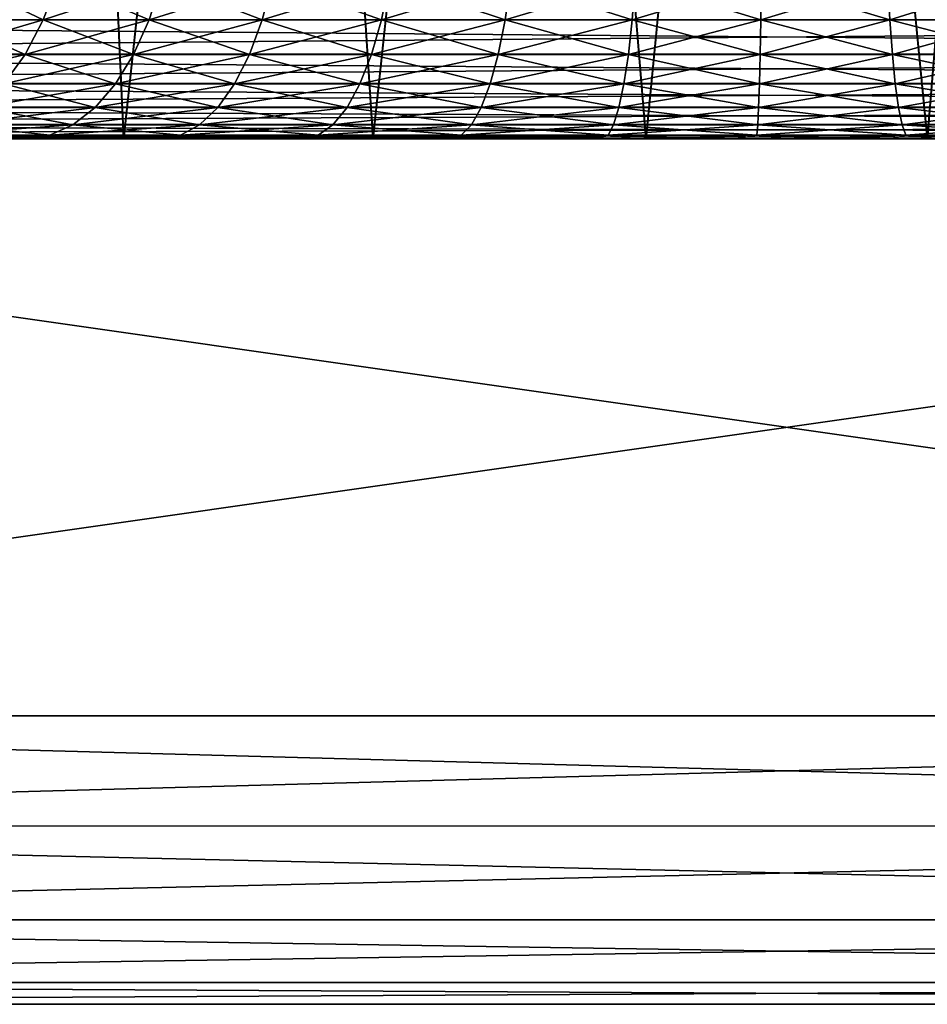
# Model space of a CAD drawing. Header units: millimetres. Extents: x -41 to 11, y -3 to 963.
# Tile 59 of 256: x -2.66 to 0.49, y -3 to 0.41. Entities that reach past the tile are written whole.
import ezdxf

# ---------------------------------------------------------------- set-up
doc = ezdxf.new("R2010")
doc.units = ezdxf.units.MM
doc.header["$LTSCALE"] = 65.185185
for name, color, linetype in [('3477', 7, 'CONTINUOUS'), ('3496', 7, 'CONTINUOUS'), ('3535', 7, 'CONTINUOUS'), ('3538', 7, 'CONTINUOUS'), ('3555', 7, 'CONTINUOUS'), ('3556', 7, 'CONTINUOUS'), ('3563', 7, 'CONTINUOUS'), ('3564', 7, 'CONTINUOUS'), ('3571', 7, 'CONTINUOUS'), ('3572', 7, 'CONTINUOUS'), ('3573', 7, 'CONTINUOUS'), ('3577', 7, 'CONTINUOUS')]:
    doc.layers.add(name, color=color, linetype=linetype)

msp = doc.modelspace()

# ---------------------------------------------------------------- linework, layer by layer
at = {"layer": '3477', "linetype": 'Continuous'}
for points in [[(-7, 0, 7), (-1.0517, 0, 4.8881), (7, 0, 7), (-7, 0, 7)], [(-2.0455, 0, 4.5624), (-1.557, 0, 4.7514), (-7, 0, 7), (-2.0455, 0, 4.5624)], [(-2.5119, 0, 4.3232), (-2.0455, 0, 4.5624), (-7, 0, 7), (-2.5119, 0, 4.3232)], [(-2.9507, 0, 4.0366), (-2.5119, 0, 4.3232), (-7, 0, 7), (-2.9507, 0, 4.0366)], [(1.4259, 0, -4.7923), (0.901, 0, -4.9182), (-7, 0, -7), (1.4259, 0, -4.7923)], [(7, 0, -7), (1.4259, 0, -4.7923), (-7, 0, -7), (7, 0, -7)], [(-2.2514, 0, -4.4644), (-2.7197, 0, -4.1956), (-7, 0, -7), (-2.2514, 0, -4.4644)], [(-1.757, 0, -4.6811), (-2.2514, 0, -4.4644), (-7, 0, -7), (-1.757, 0, -4.6811)], [(-1.2423, 0, -4.8432), (-1.757, 0, -4.6811), (-7, 0, -7), (-1.2423, 0, -4.8432)], [(-0.7128, 0, -4.9489), (-1.2423, 0, -4.8432), (-7, 0, -7), (-0.7128, 0, -4.9489)], [(-0.1746, 0, -4.9969), (-0.7128, 0, -4.9489), (-7, 0, -7), (-0.1746, 0, -4.9969)], [(0.3658, 0, -4.9866), (-0.1746, 0, -4.9969), (-7, 0, -7), (0.3658, 0, -4.9866)], [(0.901, 0, -4.9182), (0.3658, 0, -4.9866), (-7, 0, -7), (0.901, 0, -4.9182)], [(-1.557, 0, 4.7514), (-1.0517, 0, 4.8881), (-7, 0, 7), (-1.557, 0, 4.7514)], [(-1.0517, 0, 4.8881), (-0.535, 0, 4.9713), (7, 0, 7), (-1.0517, 0, 4.8881)], [(-0.535, 0, 4.9713), (-0.0122, 0, 5), (7, 0, 7), (-0.535, 0, 4.9713)], [(-0.0122, 0, 5), (0.511, 0, 4.9738), (7, 0, 7), (-0.0122, 0, 5)]]:
    msp.add_3dface(points, dxfattribs=at)
at = {"layer": '3496', "linetype": 'Continuous'}
for points in [[(7, 0.4122, -7.809), (-7, 0.4129, -7.8095), (7, 0.546, -7.891), (7, 0.4122, -7.809)], [(-7, 0.2933, -7.7076), (-7, 0.4129, -7.8095), (7, 0.4122, -7.809), (-7, 0.2933, -7.7076)], [(7, 0.2929, -7.7071), (-7, 0.2933, -7.7076), (7, 0.4122, -7.809), (7, 0.2929, -7.7071)], [(-7, 0.1913, -7.5882), (-7, 0.2933, -7.7076), (7, 0.2929, -7.7071), (-7, 0.1913, -7.5882)], [(7, 0.191, -7.5878), (-7, 0.1913, -7.5882), (7, 0.2929, -7.7071), (7, 0.191, -7.5878)], [(-7, 0.1091, -7.4543), (-7, 0.1913, -7.5882), (7, 0.191, -7.5878), (-7, 0.1091, -7.4543)], [(7, 0.109, -7.454), (-7, 0.1091, -7.4543), (7, 0.191, -7.5878), (7, 0.109, -7.454)], [(-7, 0.049, -7.3092), (-7, 0.1091, -7.4543), (7, 0.109, -7.454), (-7, 0.049, -7.3092)], [(7, 0.0489, -7.309), (-7, 0.049, -7.3092), (7, 0.109, -7.454), (7, 0.0489, -7.309)], [(7, 0.0123, -7.1564), (-7, 0.049, -7.3092), (7, 0.0489, -7.309), (7, 0.0123, -7.1564)], [(-7, 0.0123, -7.1564), (-7, 0.049, -7.3092), (7, 0.0123, -7.1564), (-7, 0.0123, -7.1564)], [(7, 0, -7), (-7, 0, -7), (-7, 0.0123, -7.1564), (7, 0, -7)], [(7, 0, -7), (-7, 0.0123, -7.1564), (7, 0.0123, -7.1564), (7, 0, -7)]]:
    msp.add_3dface(points, dxfattribs=at)
at = {"layer": '3535', "linetype": 'Continuous'}
for points in [[(-7, 0.546, 7.891), (-7, 0.4122, 7.809), (7, 0.4129, 7.8095), (-7, 0.546, 7.891)], [(7, 0.4129, 7.8095), (-7, 0.4122, 7.809), (7, 0.2933, 7.7076), (7, 0.4129, 7.8095)], [(-7, 0.4122, 7.809), (-7, 0.2929, 7.7071), (7, 0.2933, 7.7076), (-7, 0.4122, 7.809)], [(7, 0.2933, 7.7076), (-7, 0.2929, 7.7071), (7, 0.1913, 7.5882), (7, 0.2933, 7.7076)], [(-7, 0.2929, 7.7071), (-7, 0.191, 7.5878), (7, 0.1913, 7.5882), (-7, 0.2929, 7.7071)], [(7, 0.1913, 7.5882), (-7, 0.191, 7.5878), (7, 0.1091, 7.4543), (7, 0.1913, 7.5882)], [(-7, 0.191, 7.5878), (-7, 0.109, 7.454), (7, 0.1091, 7.4543), (-7, 0.191, 7.5878)], [(7, 0.1091, 7.4543), (-7, 0.109, 7.454), (7, 0.049, 7.3092), (7, 0.1091, 7.4543)], [(-7, 0.109, 7.454), (-7, 0.0489, 7.309), (7, 0.049, 7.3092), (-7, 0.109, 7.454)], [(7, 0.049, 7.3092), (-7, 0.0123, 7.1564), (7, 0.0123, 7.1564), (7, 0.049, 7.3092)], [(-7, 0.0489, 7.309), (-7, 0.0123, 7.1564), (7, 0.049, 7.3092), (-7, 0.0489, 7.309)], [(-7, 0, 7), (7, 0, 7), (7, 0.0123, 7.1564), (-7, 0, 7)], [(-7, 0.0123, 7.1564), (-7, 0, 7), (7, 0.0123, 7.1564), (-7, 0.0123, 7.1564)]]:
    msp.add_3dface(points, dxfattribs=at)
at = {"layer": '3538', "linetype": 'Continuous'}
for points in [[(-2.578, 0.4118, -3.3046), (-2.8587, 0.5457, -2.9518), (-2.9158, 0.4118, -3.0108), (-2.578, 0.4118, -3.3046)], [(-2.8587, 0.5457, 2.9518), (-2.5275, 0.5457, 3.2398), (-2.9158, 0.4118, 3.0108), (-2.8587, 0.5457, 2.9518)], [(-2.9158, 0.4118, 3.0108), (-2.5275, 0.5457, 3.2398), (-2.578, 0.4118, 3.3046), (-2.9158, 0.4118, 3.0108)], [(-2.5275, 0.5457, -3.2398), (-2.8587, 0.5457, -2.9518), (-2.578, 0.4118, -3.3046), (-2.5275, 0.5457, -3.2398)], [(-2.2109, 0.4118, -3.5607), (-2.5275, 0.5457, -3.2398), (-2.578, 0.4118, -3.3046), (-2.2109, 0.4118, -3.5607)], [(-2.5275, 0.5457, 3.2398), (-2.1676, 0.5457, 3.4909), (-2.578, 0.4118, 3.3046), (-2.5275, 0.5457, 3.2398)], [(-2.578, 0.4118, 3.3046), (-2.1676, 0.5457, 3.4909), (-2.2109, 0.4118, 3.5607), (-2.578, 0.4118, 3.3046)], [(-2.1676, 0.5457, -3.4909), (-2.5275, 0.5457, -3.2398), (-2.2109, 0.4118, -3.5607), (-2.1676, 0.5457, -3.4909)], [(-2.1676, 0.5457, 3.4909), (-1.7829, 0.5457, 3.7022), (-2.2109, 0.4118, 3.5607), (-2.1676, 0.5457, 3.4909)], [(-2.2109, 0.4118, 3.5607), (-1.7829, 0.5457, 3.7022), (-1.8185, 0.4118, 3.7762), (-2.2109, 0.4118, 3.5607)], [(-1.8185, 0.4118, -3.7762), (-2.1676, 0.5457, -3.4909), (-2.2109, 0.4118, -3.5607), (-1.8185, 0.4118, -3.7762)], [(-1.7829, 0.5457, -3.7022), (-2.1676, 0.5457, -3.4909), (-1.8185, 0.4118, -3.7762), (-1.7829, 0.5457, -3.7022)], [(-1.7829, 0.5457, 3.7022), (-1.3779, 0.5457, 3.8712), (-1.8185, 0.4118, 3.7762), (-1.7829, 0.5457, 3.7022)], [(-1.8185, 0.4118, 3.7762), (-1.3779, 0.5457, 3.8712), (-1.4054, 0.4118, 3.9486), (-1.8185, 0.4118, 3.7762)], [(-1.4054, 0.4118, -3.9486), (-1.7829, 0.5457, -3.7022), (-1.8185, 0.4118, -3.7762), (-1.4054, 0.4118, -3.9486)], [(-1.3779, 0.5457, -3.8712), (-1.7829, 0.5457, -3.7022), (-1.4054, 0.4118, -3.9486), (-1.3779, 0.5457, -3.8712)], [(-1.3779, 0.5457, 3.8712), (-0.9571, 0.5457, 3.9961), (-1.4054, 0.4118, 3.9486), (-1.3779, 0.5457, 3.8712)], [(-1.4054, 0.4118, 3.9486), (-0.9571, 0.5457, 3.9961), (-0.9763, 0.4118, 4.076), (-1.4054, 0.4118, 3.9486)], [(-0.9763, 0.4118, -4.076), (-1.3779, 0.5457, -3.8712), (-1.4054, 0.4118, -3.9486), (-0.9763, 0.4118, -4.076)], [(-0.9571, 0.5457, -3.9961), (-1.3779, 0.5457, -3.8712), (-0.9763, 0.4118, -4.076), (-0.9571, 0.5457, -3.9961)], [(-0.9763, 0.4118, 4.076), (-0.5255, 0.5457, 4.0754), (-0.536, 0.4118, 4.1568), (-0.9763, 0.4118, 4.076)], [(-0.9571, 0.5457, 3.9961), (-0.5255, 0.5457, 4.0754), (-0.9763, 0.4118, 4.076), (-0.9571, 0.5457, 3.9961)], [(-0.536, 0.4118, -4.1568), (-0.9571, 0.5457, -3.9961), (-0.9763, 0.4118, -4.076), (-0.536, 0.4118, -4.1568)], [(-0.5255, 0.5457, -4.0754), (-0.9571, 0.5457, -3.9961), (-0.536, 0.4118, -4.1568), (-0.5255, 0.5457, -4.0754)], [(-0.536, 0.4118, 4.1568), (-0.0878, 0.5457, 4.1082), (-0.0896, 0.4118, 4.1903), (-0.536, 0.4118, 4.1568)], [(-0.5255, 0.5457, 4.0754), (-0.0878, 0.5457, 4.1082), (-0.536, 0.4118, 4.1568), (-0.5255, 0.5457, 4.0754)], [(-0.0896, 0.4118, -4.1903), (-0.5255, 0.5457, -4.0754), (-0.536, 0.4118, -4.1568), (-0.0896, 0.4118, -4.1903)], [(-0.0878, 0.5457, -4.1082), (-0.5255, 0.5457, -4.0754), (-0.0896, 0.4118, -4.1903), (-0.0878, 0.5457, -4.1082)], [(-0.0878, 0.5457, 4.1082), (0.3508, 0.5457, 4.0941), (-0.0896, 0.4118, 4.1903), (-0.0878, 0.5457, 4.1082)], [(-0.0896, 0.4118, 4.1903), (0.3508, 0.5457, 4.0941), (0.3579, 0.4118, 4.176), (-0.0896, 0.4118, 4.1903)], [(0.3579, 0.4118, -4.176), (-0.0878, 0.5457, -4.1082), (-0.0896, 0.4118, -4.1903), (0.3579, 0.4118, -4.176)], [(0.3508, 0.5457, -4.0941), (-0.0878, 0.5457, -4.1082), (0.3579, 0.4118, -4.176), (0.3508, 0.5457, -4.0941)], [(0.3508, 0.5457, 4.0941), (0.7855, 0.5457, 4.0334), (0.3579, 0.4118, 4.176), (0.3508, 0.5457, 4.0941)], [(0.8012, 0.4118, -4.114), (0.3508, 0.5457, -4.0941), (0.3579, 0.4118, -4.176), (0.8012, 0.4118, -4.114)], [(0.7855, 0.5457, -4.0334), (0.3508, 0.5457, -4.0941), (0.8012, 0.4118, -4.114), (0.7855, 0.5457, -4.0334)], [(0.3579, 0.4118, 4.176), (0.7855, 0.5457, 4.0334), (0.8012, 0.4118, 4.114), (0.3579, 0.4118, 4.176)], [(-2.9158, 0.4118, 3.0108), (-2.578, 0.4118, 3.3046), (-2.9868, 0.2924, 3.0841), (-2.9158, 0.4118, 3.0108)], [(-2.9868, 0.2924, 3.0841), (-2.578, 0.4118, 3.3046), (-2.6408, 0.2924, 3.3851), (-2.9868, 0.2924, 3.0841)], [(-2.6408, 0.2924, -3.3851), (-2.9158, 0.4118, -3.0108), (-2.9868, 0.2924, -3.0841), (-2.6408, 0.2924, -3.3851)], [(-2.578, 0.4118, -3.3046), (-2.9158, 0.4118, -3.0108), (-2.6408, 0.2924, -3.3851), (-2.578, 0.4118, -3.3046)], [(-2.578, 0.4118, 3.3046), (-2.2109, 0.4118, 3.5607), (-2.6408, 0.2924, 3.3851), (-2.578, 0.4118, 3.3046)], [(-2.6408, 0.2924, 3.3851), (-2.2109, 0.4118, 3.5607), (-2.2647, 0.2924, 3.6474), (-2.6408, 0.2924, 3.3851)], [(-2.2647, 0.2924, -3.6474), (-2.578, 0.4118, -3.3046), (-2.6408, 0.2924, -3.3851), (-2.2647, 0.2924, -3.6474)], [(-2.2109, 0.4118, -3.5607), (-2.578, 0.4118, -3.3046), (-2.2647, 0.2924, -3.6474), (-2.2109, 0.4118, -3.5607)], [(-2.2109, 0.4118, 3.5607), (-1.8185, 0.4118, 3.7762), (-2.2647, 0.2924, 3.6474), (-2.2109, 0.4118, 3.5607)], [(-2.2647, 0.2924, 3.6474), (-1.8185, 0.4118, 3.7762), (-1.8628, 0.2924, 3.8682), (-2.2647, 0.2924, 3.6474)], [(-1.8628, 0.2924, -3.8682), (-2.2109, 0.4118, -3.5607), (-2.2647, 0.2924, -3.6474), (-1.8628, 0.2924, -3.8682)], [(-1.8185, 0.4118, -3.7762), (-2.2109, 0.4118, -3.5607), (-1.8628, 0.2924, -3.8682), (-1.8185, 0.4118, -3.7762)], [(-1.8185, 0.4118, 3.7762), (-1.4054, 0.4118, 3.9486), (-1.8628, 0.2924, 3.8682), (-1.8185, 0.4118, 3.7762)], [(-1.8628, 0.2924, 3.8682), (-1.4054, 0.4118, 3.9486), (-1.4396, 0.2924, 4.0448), (-1.8628, 0.2924, 3.8682)], [(-1.4396, 0.2924, -4.0448), (-1.8185, 0.4118, -3.7762), (-1.8628, 0.2924, -3.8682), (-1.4396, 0.2924, -4.0448)], [(-1.4054, 0.4118, -3.9486), (-1.8185, 0.4118, -3.7762), (-1.4396, 0.2924, -4.0448), (-1.4054, 0.4118, -3.9486)], [(-1.4396, 0.2924, 4.0448), (-0.9763, 0.4118, 4.076), (-1, 0.2924, 4.1752), (-1.4396, 0.2924, 4.0448)], [(-1.4054, 0.4118, 3.9486), (-0.9763, 0.4118, 4.076), (-1.4396, 0.2924, 4.0448), (-1.4054, 0.4118, 3.9486)], [(-1, 0.2924, -4.1752), (-1.4054, 0.4118, -3.9486), (-1.4396, 0.2924, -4.0448), (-1, 0.2924, -4.1752)], [(-0.9763, 0.4118, -4.076), (-1.4054, 0.4118, -3.9486), (-1, 0.2924, -4.1752), (-0.9763, 0.4118, -4.076)], [(-0.9763, 0.4118, 4.076), (-0.536, 0.4118, 4.1568), (-1, 0.2924, 4.1752), (-0.9763, 0.4118, 4.076)], [(-1, 0.2924, 4.1752), (-0.536, 0.4118, 4.1568), (-0.549, 0.2924, 4.2581), (-1, 0.2924, 4.1752)], [(-0.549, 0.2924, -4.2581), (-0.9763, 0.4118, -4.076), (-1, 0.2924, -4.1752), (-0.549, 0.2924, -4.2581)], [(-0.536, 0.4118, -4.1568), (-0.9763, 0.4118, -4.076), (-0.549, 0.2924, -4.2581), (-0.536, 0.4118, -4.1568)], [(-0.536, 0.4118, 4.1568), (-0.0896, 0.4118, 4.1903), (-0.549, 0.2924, 4.2581), (-0.536, 0.4118, 4.1568)], [(-0.549, 0.2924, 4.2581), (-0.0896, 0.4118, 4.1903), (-0.0917, 0.2924, 4.2924), (-0.549, 0.2924, 4.2581)], [(-0.0917, 0.2924, -4.2924), (-0.536, 0.4118, -4.1568), (-0.549, 0.2924, -4.2581), (-0.0917, 0.2924, -4.2924)], [(-0.0896, 0.4118, -4.1903), (-0.536, 0.4118, -4.1568), (-0.0917, 0.2924, -4.2924), (-0.0896, 0.4118, -4.1903)], [(-0.0896, 0.4118, 4.1903), (0.3579, 0.4118, 4.176), (-0.0917, 0.2924, 4.2924), (-0.0896, 0.4118, 4.1903)], [(-0.0917, 0.2924, 4.2924), (0.3579, 0.4118, 4.176), (0.3666, 0.2924, 4.2777), (-0.0917, 0.2924, 4.2924)], [(0.3666, 0.2924, -4.2777), (-0.0896, 0.4118, -4.1903), (-0.0917, 0.2924, -4.2924), (0.3666, 0.2924, -4.2777)], [(0.3579, 0.4118, -4.176), (-0.0896, 0.4118, -4.1903), (0.3666, 0.2924, -4.2777), (0.3579, 0.4118, -4.176)], [(0.3579, 0.4118, 4.176), (0.8012, 0.4118, 4.114), (0.3666, 0.2924, 4.2777), (0.3579, 0.4118, 4.176)], [(0.8012, 0.4118, -4.114), (0.3579, 0.4118, -4.176), (0.8207, 0.2924, -4.2142), (0.8012, 0.4118, -4.114)], [(0.8207, 0.2924, -4.2142), (0.3579, 0.4118, -4.176), (0.3666, 0.2924, -4.2777), (0.8207, 0.2924, -4.2142)], [(0.3666, 0.2924, 4.2777), (0.8012, 0.4118, 4.114), (0.8207, 0.2924, 4.2142), (0.3666, 0.2924, 4.2777)], [(-2.9868, 0.2924, 3.0841), (-2.6408, 0.2924, 3.3851), (-3.0699, 0.1905, 3.17), (-2.9868, 0.2924, 3.0841)], [(-3.0699, 0.1905, 3.17), (-2.6408, 0.2924, 3.3851), (-2.7143, 0.1905, 3.4793), (-3.0699, 0.1905, 3.17)], [(-2.6408, 0.2924, -3.3851), (-2.9868, 0.2924, -3.0841), (-2.7143, 0.1905, -3.4793), (-2.6408, 0.2924, -3.3851)], [(-2.3278, 0.1905, -3.749), (-2.6408, 0.2924, -3.3851), (-2.7143, 0.1905, -3.4793), (-2.3278, 0.1905, -3.749)], [(-2.6408, 0.2924, 3.3851), (-2.2647, 0.2924, 3.6474), (-2.7143, 0.1905, 3.4793), (-2.6408, 0.2924, 3.3851)], [(-2.7143, 0.1905, 3.4793), (-2.2647, 0.2924, 3.6474), (-2.3278, 0.1905, 3.749), (-2.7143, 0.1905, 3.4793)], [(-2.2647, 0.2924, -3.6474), (-2.6408, 0.2924, -3.3851), (-2.3278, 0.1905, -3.749), (-2.2647, 0.2924, -3.6474)], [(-1.9147, 0.1905, -3.9758), (-2.2647, 0.2924, -3.6474), (-2.3278, 0.1905, -3.749), (-1.9147, 0.1905, -3.9758)], [(-2.2647, 0.2924, 3.6474), (-1.8628, 0.2924, 3.8682), (-2.3278, 0.1905, 3.749), (-2.2647, 0.2924, 3.6474)], [(-2.3278, 0.1905, 3.749), (-1.8628, 0.2924, 3.8682), (-1.9147, 0.1905, 3.9758), (-2.3278, 0.1905, 3.749)], [(-1.8628, 0.2924, -3.8682), (-2.2647, 0.2924, -3.6474), (-1.9147, 0.1905, -3.9758), (-1.8628, 0.2924, -3.8682)], [(-1.4797, 0.1905, -4.1574), (-1.8628, 0.2924, -3.8682), (-1.9147, 0.1905, -3.9758), (-1.4797, 0.1905, -4.1574)], [(-1.8628, 0.2924, 3.8682), (-1.4396, 0.2924, 4.0448), (-1.9147, 0.1905, 3.9758), (-1.8628, 0.2924, 3.8682)], [(-1.9147, 0.1905, 3.9758), (-1.4396, 0.2924, 4.0448), (-1.4797, 0.1905, 4.1574), (-1.9147, 0.1905, 3.9758)], [(-1.4396, 0.2924, -4.0448), (-1.8628, 0.2924, -3.8682), (-1.4797, 0.1905, -4.1574), (-1.4396, 0.2924, -4.0448)], [(-1.0279, 0.1905, -4.2915), (-1.4396, 0.2924, -4.0448), (-1.4797, 0.1905, -4.1574), (-1.0279, 0.1905, -4.2915)], [(-1.4797, 0.1905, 4.1574), (-1, 0.2924, 4.1752), (-1.0279, 0.1905, 4.2915), (-1.4797, 0.1905, 4.1574)], [(-1.4396, 0.2924, 4.0448), (-1, 0.2924, 4.1752), (-1.4797, 0.1905, 4.1574), (-1.4396, 0.2924, 4.0448)], [(-1, 0.2924, -4.1752), (-1.4396, 0.2924, -4.0448), (-1.0279, 0.1905, -4.2915), (-1, 0.2924, -4.1752)], [(-0.5643, 0.1905, -4.3766), (-1, 0.2924, -4.1752), (-1.0279, 0.1905, -4.2915), (-0.5643, 0.1905, -4.3766)], [(-1.0279, 0.1905, 4.2915), (-0.549, 0.2924, 4.2581), (-0.5643, 0.1905, 4.3766), (-1.0279, 0.1905, 4.2915)], [(-1, 0.2924, 4.1752), (-0.549, 0.2924, 4.2581), (-1.0279, 0.1905, 4.2915), (-1, 0.2924, 4.1752)], [(-0.549, 0.2924, -4.2581), (-1, 0.2924, -4.1752), (-0.5643, 0.1905, -4.3766), (-0.549, 0.2924, -4.2581)], [(-0.0943, 0.1905, -4.4118), (-0.549, 0.2924, -4.2581), (-0.5643, 0.1905, -4.3766), (-0.0943, 0.1905, -4.4118)], [(-0.5643, 0.1905, 4.3766), (-0.0917, 0.2924, 4.2924), (-0.0943, 0.1905, 4.4118), (-0.5643, 0.1905, 4.3766)], [(-0.549, 0.2924, 4.2581), (-0.0917, 0.2924, 4.2924), (-0.5643, 0.1905, 4.3766), (-0.549, 0.2924, 4.2581)], [(-0.0917, 0.2924, -4.2924), (-0.549, 0.2924, -4.2581), (-0.0943, 0.1905, -4.4118), (-0.0917, 0.2924, -4.2924)], [(0.3768, 0.1905, -4.3967), (-0.0917, 0.2924, -4.2924), (-0.0943, 0.1905, -4.4118), (0.3768, 0.1905, -4.3967)], [(-0.0943, 0.1905, 4.4118), (0.3666, 0.2924, 4.2777), (0.3768, 0.1905, 4.3967), (-0.0943, 0.1905, 4.4118)], [(-0.0917, 0.2924, 4.2924), (0.3666, 0.2924, 4.2777), (-0.0943, 0.1905, 4.4118), (-0.0917, 0.2924, 4.2924)], [(0.3666, 0.2924, -4.2777), (-0.0917, 0.2924, -4.2924), (0.3768, 0.1905, -4.3967), (0.3666, 0.2924, -4.2777)], [(0.8207, 0.2924, -4.2142), (0.3666, 0.2924, -4.2777), (0.8436, 0.1905, -4.3315), (0.8207, 0.2924, -4.2142)], [(0.8436, 0.1905, -4.3315), (0.3666, 0.2924, -4.2777), (0.3768, 0.1905, -4.3967), (0.8436, 0.1905, -4.3315)], [(0.3666, 0.2924, 4.2777), (0.8207, 0.2924, 4.2142), (0.3768, 0.1905, 4.3967), (0.3666, 0.2924, 4.2777)], [(0.3768, 0.1905, 4.3967), (0.8207, 0.2924, 4.2142), (0.8436, 0.1905, 4.3315), (0.3768, 0.1905, 4.3967)], [(-2.7968, 0.1086, 3.585), (-2.3278, 0.1905, 3.749), (-2.3985, 0.1086, 3.8628), (-2.7968, 0.1086, 3.585)], [(-2.7143, 0.1905, 3.4793), (-2.3278, 0.1905, 3.749), (-2.7968, 0.1086, 3.585), (-2.7143, 0.1905, 3.4793)], [(-2.3985, 0.1086, -3.8628), (-2.7143, 0.1905, -3.4793), (-2.7968, 0.1086, -3.585), (-2.3985, 0.1086, -3.8628)], [(-2.3278, 0.1905, -3.749), (-2.7143, 0.1905, -3.4793), (-2.3985, 0.1086, -3.8628), (-2.3278, 0.1905, -3.749)], [(-2.3278, 0.1905, 3.749), (-1.9147, 0.1905, 3.9758), (-2.3985, 0.1086, 3.8628), (-2.3278, 0.1905, 3.749)], [(-2.3985, 0.1086, 3.8628), (-1.9147, 0.1905, 3.9758), (-1.9728, 0.1086, 4.0966), (-2.3985, 0.1086, 3.8628)], [(-1.9728, 0.1086, -4.0966), (-2.3278, 0.1905, -3.749), (-2.3985, 0.1086, -3.8628), (-1.9728, 0.1086, -4.0966)], [(-1.9147, 0.1905, -3.9758), (-2.3278, 0.1905, -3.749), (-1.9728, 0.1086, -4.0966), (-1.9147, 0.1905, -3.9758)], [(-1.9147, 0.1905, 3.9758), (-1.4797, 0.1905, 4.1574), (-1.9728, 0.1086, 4.0966), (-1.9147, 0.1905, 3.9758)], [(-1.9728, 0.1086, 4.0966), (-1.4797, 0.1905, 4.1574), (-1.5246, 0.1086, 4.2836), (-1.9728, 0.1086, 4.0966)], [(-1.5246, 0.1086, -4.2836), (-1.9147, 0.1905, -3.9758), (-1.9728, 0.1086, -4.0966), (-1.5246, 0.1086, -4.2836)], [(-1.4797, 0.1905, -4.1574), (-1.9147, 0.1905, -3.9758), (-1.5246, 0.1086, -4.2836), (-1.4797, 0.1905, -4.1574)], [(-1.4797, 0.1905, 4.1574), (-1.0279, 0.1905, 4.2915), (-1.5246, 0.1086, 4.2836), (-1.4797, 0.1905, 4.1574)], [(-1.5246, 0.1086, 4.2836), (-1.0279, 0.1905, 4.2915), (-1.0591, 0.1086, 4.4218), (-1.5246, 0.1086, 4.2836)], [(-1.0591, 0.1086, -4.4218), (-1.4797, 0.1905, -4.1574), (-1.5246, 0.1086, -4.2836), (-1.0591, 0.1086, -4.4218)], [(-1.0279, 0.1905, -4.2915), (-1.4797, 0.1905, -4.1574), (-1.0591, 0.1086, -4.4218), (-1.0279, 0.1905, -4.2915)], [(-1.0279, 0.1905, 4.2915), (-0.5643, 0.1905, 4.3766), (-1.0591, 0.1086, 4.4218), (-1.0279, 0.1905, 4.2915)], [(-1.0591, 0.1086, 4.4218), (-0.5643, 0.1905, 4.3766), (-0.5814, 0.1086, 4.5095), (-1.0591, 0.1086, 4.4218)], [(-0.5814, 0.1086, -4.5095), (-1.0279, 0.1905, -4.2915), (-1.0591, 0.1086, -4.4218), (-0.5814, 0.1086, -4.5095)], [(-0.5643, 0.1905, -4.3766), (-1.0279, 0.1905, -4.2915), (-0.5814, 0.1086, -4.5095), (-0.5643, 0.1905, -4.3766)], [(-0.5643, 0.1905, 4.3766), (-0.0943, 0.1905, 4.4118), (-0.5814, 0.1086, 4.5095), (-0.5643, 0.1905, 4.3766)], [(-0.5814, 0.1086, 4.5095), (-0.0943, 0.1905, 4.4118), (-0.0972, 0.1086, 4.5458), (-0.5814, 0.1086, 4.5095)], [(-0.0972, 0.1086, -4.5458), (-0.5643, 0.1905, -4.3766), (-0.5814, 0.1086, -4.5095), (-0.0972, 0.1086, -4.5458)], [(-0.0943, 0.1905, -4.4118), (-0.5643, 0.1905, -4.3766), (-0.0972, 0.1086, -4.5458), (-0.0943, 0.1905, -4.4118)], [(-0.0943, 0.1905, 4.4118), (0.3768, 0.1905, 4.3967), (-0.0972, 0.1086, 4.5458), (-0.0943, 0.1905, 4.4118)], [(-0.0972, 0.1086, 4.5458), (0.3768, 0.1905, 4.3967), (0.3882, 0.1086, 4.5302), (-0.0972, 0.1086, 4.5458)], [(0.3882, 0.1086, -4.5302), (-0.0943, 0.1905, -4.4118), (-0.0972, 0.1086, -4.5458), (0.3882, 0.1086, -4.5302)], [(0.3768, 0.1905, -4.3967), (-0.0943, 0.1905, -4.4118), (0.3882, 0.1086, -4.5302), (0.3768, 0.1905, -4.3967)], [(0.3768, 0.1905, 4.3967), (0.8436, 0.1905, 4.3315), (0.3882, 0.1086, 4.5302), (0.3768, 0.1905, 4.3967)], [(0.8436, 0.1905, -4.3315), (0.3768, 0.1905, -4.3967), (0.8692, 0.1086, -4.463), (0.8436, 0.1905, -4.3315)], [(0.8692, 0.1086, -4.463), (0.3768, 0.1905, -4.3967), (0.3882, 0.1086, -4.5302), (0.8692, 0.1086, -4.463)], [(0.3882, 0.1086, 4.5302), (0.8436, 0.1905, 4.3315), (0.8692, 0.1086, 4.463), (0.3882, 0.1086, 4.5302)], [(-2.7968, 0.1086, 3.585), (-2.3985, 0.1086, 3.8628), (-2.8861, 0.0486, 3.6994), (-2.7968, 0.1086, 3.585)], [(-2.8861, 0.0486, 3.6994), (-2.3985, 0.1086, 3.8628), (-2.475, 0.0486, 3.9861), (-2.8861, 0.0486, 3.6994)], [(-2.475, 0.0486, -3.9861), (-2.7968, 0.1086, -3.585), (-2.8861, 0.0486, -3.6994), (-2.475, 0.0486, -3.9861)], [(-2.3985, 0.1086, -3.8628), (-2.7968, 0.1086, -3.585), (-2.475, 0.0486, -3.9861), (-2.3985, 0.1086, -3.8628)], [(-2.3985, 0.1086, 3.8628), (-1.9728, 0.1086, 4.0966), (-2.475, 0.0486, 3.9861), (-2.3985, 0.1086, 3.8628)], [(-2.475, 0.0486, 3.9861), (-1.9728, 0.1086, 4.0966), (-2.0358, 0.0486, 4.2274), (-2.475, 0.0486, 3.9861)], [(-2.0358, 0.0486, -4.2274), (-2.3985, 0.1086, -3.8628), (-2.475, 0.0486, -3.9861), (-2.0358, 0.0486, -4.2274)], [(-1.9728, 0.1086, -4.0966), (-2.3985, 0.1086, -3.8628), (-2.0358, 0.0486, -4.2274), (-1.9728, 0.1086, -4.0966)], [(-1.9728, 0.1086, 4.0966), (-1.5246, 0.1086, 4.2836), (-2.0358, 0.0486, 4.2274), (-1.9728, 0.1086, 4.0966)], [(-2.0358, 0.0486, 4.2274), (-1.5246, 0.1086, 4.2836), (-1.5733, 0.0486, 4.4204), (-2.0358, 0.0486, 4.2274)], [(-1.5733, 0.0486, -4.4204), (-1.9728, 0.1086, -4.0966), (-2.0358, 0.0486, -4.2274), (-1.5733, 0.0486, -4.4204)], [(-1.5246, 0.1086, -4.2836), (-1.9728, 0.1086, -4.0966), (-1.5733, 0.0486, -4.4204), (-1.5246, 0.1086, -4.2836)], [(-1.5246, 0.1086, 4.2836), (-1.0591, 0.1086, 4.4218), (-1.5733, 0.0486, 4.4204), (-1.5246, 0.1086, 4.2836)], [(-1.5733, 0.0486, 4.4204), (-1.0591, 0.1086, 4.4218), (-1.0929, 0.0486, 4.563), (-1.5733, 0.0486, 4.4204)], [(-1.0929, 0.0486, -4.563), (-1.5246, 0.1086, -4.2836), (-1.5733, 0.0486, -4.4204), (-1.0929, 0.0486, -4.563)], [(-1.0591, 0.1086, -4.4218), (-1.5246, 0.1086, -4.2836), (-1.0929, 0.0486, -4.563), (-1.0591, 0.1086, -4.4218)], [(-1.0591, 0.1086, 4.4218), (-0.5814, 0.1086, 4.5095), (-1.0929, 0.0486, 4.563), (-1.0591, 0.1086, 4.4218)], [(-1.0929, 0.0486, 4.563), (-0.5814, 0.1086, 4.5095), (-0.6, 0.0486, 4.6535), (-1.0929, 0.0486, 4.563)], [(-0.6, 0.0486, -4.6535), (-1.0591, 0.1086, -4.4218), (-1.0929, 0.0486, -4.563), (-0.6, 0.0486, -4.6535)], [(-0.5814, 0.1086, -4.5095), (-1.0591, 0.1086, -4.4218), (-0.6, 0.0486, -4.6535), (-0.5814, 0.1086, -4.5095)], [(-0.5814, 0.1086, 4.5095), (-0.0972, 0.1086, 4.5458), (-0.6, 0.0486, 4.6535), (-0.5814, 0.1086, 4.5095)], [(-0.6, 0.0486, 4.6535), (-0.0972, 0.1086, 4.5458), (-0.1003, 0.0486, 4.691), (-0.6, 0.0486, 4.6535)], [(-0.1003, 0.0486, -4.691), (-0.5814, 0.1086, -4.5095), (-0.6, 0.0486, -4.6535), (-0.1003, 0.0486, -4.691)], [(-0.0972, 0.1086, -4.5458), (-0.5814, 0.1086, -4.5095), (-0.1003, 0.0486, -4.691), (-0.0972, 0.1086, -4.5458)], [(-0.0972, 0.1086, 4.5458), (0.3882, 0.1086, 4.5302), (-0.1003, 0.0486, 4.691), (-0.0972, 0.1086, 4.5458)], [(-0.1003, 0.0486, 4.691), (0.3882, 0.1086, 4.5302), (0.4006, 0.0486, 4.6749), (-0.1003, 0.0486, 4.691)], [(0.4006, 0.0486, -4.6749), (-0.0972, 0.1086, -4.5458), (-0.1003, 0.0486, -4.691), (0.4006, 0.0486, -4.6749)], [(0.3882, 0.1086, -4.5302), (-0.0972, 0.1086, -4.5458), (0.4006, 0.0486, -4.6749), (0.3882, 0.1086, -4.5302)], [(0.3882, 0.1086, 4.5302), (0.8692, 0.1086, 4.463), (0.4006, 0.0486, 4.6749), (0.3882, 0.1086, 4.5302)], [(0.8969, 0.0486, -4.6055), (0.3882, 0.1086, -4.5302), (0.4006, 0.0486, -4.6749), (0.8969, 0.0486, -4.6055)], [(0.8692, 0.1086, -4.463), (0.3882, 0.1086, -4.5302), (0.8969, 0.0486, -4.6055), (0.8692, 0.1086, -4.463)], [(0.4006, 0.0486, 4.6749), (0.8692, 0.1086, 4.463), (0.8969, 0.0486, 4.6055), (0.4006, 0.0486, 4.6749)], [(-2.5556, 0.0121, 4.1159), (-2.98, 0.0121, 3.8199), (-2.475, 0.0486, 3.9861), (-2.5556, 0.0121, 4.1159)], [(-2.98, 0.0121, 3.8199), (-2.8861, 0.0486, 3.6994), (-2.475, 0.0486, 3.9861), (-2.98, 0.0121, 3.8199)], [(-2.98, 0.0121, -3.8199), (-2.5556, 0.0121, -4.1159), (-2.8861, 0.0486, -3.6994), (-2.98, 0.0121, -3.8199)], [(-2.5556, 0.0121, -4.1159), (-2.475, 0.0486, -3.9861), (-2.8861, 0.0486, -3.6994), (-2.5556, 0.0121, -4.1159)], [(-2.1021, 0.0121, 4.365), (-2.5556, 0.0121, 4.1159), (-2.0358, 0.0486, 4.2274), (-2.1021, 0.0121, 4.365)], [(-2.5556, 0.0121, 4.1159), (-2.475, 0.0486, 3.9861), (-2.0358, 0.0486, 4.2274), (-2.5556, 0.0121, 4.1159)], [(-2.5556, 0.0121, -4.1159), (-2.1021, 0.0121, -4.365), (-2.475, 0.0486, -3.9861), (-2.5556, 0.0121, -4.1159)], [(-2.1021, 0.0121, -4.365), (-2.0358, 0.0486, -4.2274), (-2.475, 0.0486, -3.9861), (-2.1021, 0.0121, -4.365)], [(-1.6245, 0.0121, 4.5643), (-2.1021, 0.0121, 4.365), (-1.5733, 0.0486, 4.4204), (-1.6245, 0.0121, 4.5643)], [(-2.1021, 0.0121, 4.365), (-2.0358, 0.0486, 4.2274), (-1.5733, 0.0486, 4.4204), (-2.1021, 0.0121, 4.365)], [(-2.1021, 0.0121, -4.365), (-1.6245, 0.0121, -4.5643), (-2.0358, 0.0486, -4.2274), (-2.1021, 0.0121, -4.365)], [(-1.6245, 0.0121, -4.5643), (-1.5733, 0.0486, -4.4204), (-2.0358, 0.0486, -4.2274), (-1.6245, 0.0121, -4.5643)], [(-1.1285, 0.0121, 4.7115), (-1.6245, 0.0121, 4.5643), (-1.0929, 0.0486, 4.563), (-1.1285, 0.0121, 4.7115)], [(-1.6245, 0.0121, 4.5643), (-1.5733, 0.0486, 4.4204), (-1.0929, 0.0486, 4.563), (-1.6245, 0.0121, 4.5643)], [(-1.6245, 0.0121, -4.5643), (-1.1285, 0.0121, -4.7115), (-1.5733, 0.0486, -4.4204), (-1.6245, 0.0121, -4.5643)], [(-1.1285, 0.0121, -4.7115), (-1.0929, 0.0486, -4.563), (-1.5733, 0.0486, -4.4204), (-1.1285, 0.0121, -4.7115)], [(-0.6195, 0.0121, 4.805), (-1.1285, 0.0121, 4.7115), (-0.6, 0.0486, 4.6535), (-0.6195, 0.0121, 4.805)], [(-1.1285, 0.0121, 4.7115), (-1.0929, 0.0486, 4.563), (-0.6, 0.0486, 4.6535), (-1.1285, 0.0121, 4.7115)], [(-1.1285, 0.0121, -4.7115), (-0.6195, 0.0121, -4.805), (-1.0929, 0.0486, -4.563), (-1.1285, 0.0121, -4.7115)], [(-0.6195, 0.0121, -4.805), (-0.6, 0.0486, -4.6535), (-1.0929, 0.0486, -4.563), (-0.6195, 0.0121, -4.805)], [(-0.1035, 0.0121, 4.8437), (-0.6195, 0.0121, 4.805), (-0.1003, 0.0486, 4.691), (-0.1035, 0.0121, 4.8437)], [(-0.6195, 0.0121, 4.805), (-0.6, 0.0486, 4.6535), (-0.1003, 0.0486, 4.691), (-0.6195, 0.0121, 4.805)], [(-0.6195, 0.0121, -4.805), (-0.1035, 0.0121, -4.8437), (-0.6, 0.0486, -4.6535), (-0.6195, 0.0121, -4.805)], [(-0.1035, 0.0121, -4.8437), (-0.1003, 0.0486, -4.691), (-0.6, 0.0486, -4.6535), (-0.1035, 0.0121, -4.8437)], [(0.4137, 0.0121, 4.8271), (-0.1035, 0.0121, 4.8437), (0.4006, 0.0486, 4.6749), (0.4137, 0.0121, 4.8271)], [(-0.1035, 0.0121, 4.8437), (-0.1003, 0.0486, 4.691), (0.4006, 0.0486, 4.6749), (-0.1035, 0.0121, 4.8437)], [(-0.1035, 0.0121, -4.8437), (0.4137, 0.0121, -4.8271), (-0.1003, 0.0486, -4.691), (-0.1035, 0.0121, -4.8437)], [(0.4137, 0.0121, -4.8271), (0.4006, 0.0486, -4.6749), (-0.1003, 0.0486, -4.691), (0.4137, 0.0121, -4.8271)], [(0.4137, 0.0121, 4.8271), (0.4006, 0.0486, 4.6749), (0.8969, 0.0486, 4.6055), (0.4137, 0.0121, 4.8271)], [(0.9261, 0.0121, -4.7555), (0.8969, 0.0486, -4.6055), (0.4006, 0.0486, -4.6749), (0.9261, 0.0121, -4.7555)], [(0.4137, 0.0121, -4.8271), (0.9261, 0.0121, -4.7555), (0.4006, 0.0486, -4.6749), (0.4137, 0.0121, -4.8271)], [(0.9261, 0.0121, 4.7555), (0.4137, 0.0121, 4.8271), (0.8969, 0.0486, 4.6055), (0.9261, 0.0121, 4.7555)], [(-2.5556, 0.0121, 4.1159), (-2.9507, 0, 4.0366), (-2.98, 0.0121, 3.8199), (-2.5556, 0.0121, 4.1159)], [(-2.98, 0.0121, -3.8199), (-2.7197, 0, -4.1956), (-2.5556, 0.0121, -4.1159), (-2.98, 0.0121, -3.8199)], [(-2.5119, 0, 4.3232), (-2.9507, 0, 4.0366), (-2.5556, 0.0121, 4.1159), (-2.5119, 0, 4.3232)], [(-2.7197, 0, -4.1956), (-2.2514, 0, -4.4644), (-2.5556, 0.0121, -4.1159), (-2.7197, 0, -4.1956)], [(-2.1021, 0.0121, 4.365), (-2.5119, 0, 4.3232), (-2.5556, 0.0121, 4.1159), (-2.1021, 0.0121, 4.365)], [(-2.5556, 0.0121, -4.1159), (-2.2514, 0, -4.4644), (-2.1021, 0.0121, -4.365), (-2.5556, 0.0121, -4.1159)], [(-2.0455, 0, 4.5624), (-2.5119, 0, 4.3232), (-2.1021, 0.0121, 4.365), (-2.0455, 0, 4.5624)], [(-2.2514, 0, -4.4644), (-1.757, 0, -4.6811), (-2.1021, 0.0121, -4.365), (-2.2514, 0, -4.4644)], [(-1.6245, 0.0121, 4.5643), (-2.0455, 0, 4.5624), (-2.1021, 0.0121, 4.365), (-1.6245, 0.0121, 4.5643)], [(-2.1021, 0.0121, -4.365), (-1.757, 0, -4.6811), (-1.6245, 0.0121, -4.5643), (-2.1021, 0.0121, -4.365)], [(-1.557, 0, 4.7514), (-2.0455, 0, 4.5624), (-1.6245, 0.0121, 4.5643), (-1.557, 0, 4.7514)], [(-1.757, 0, -4.6811), (-1.2423, 0, -4.8432), (-1.6245, 0.0121, -4.5643), (-1.757, 0, -4.6811)], [(-1.1285, 0.0121, 4.7115), (-1.557, 0, 4.7514), (-1.6245, 0.0121, 4.5643), (-1.1285, 0.0121, 4.7115)], [(-1.6245, 0.0121, -4.5643), (-1.2423, 0, -4.8432), (-1.1285, 0.0121, -4.7115), (-1.6245, 0.0121, -4.5643)], [(-1.0517, 0, 4.8881), (-1.557, 0, 4.7514), (-1.1285, 0.0121, 4.7115), (-1.0517, 0, 4.8881)], [(-1.2423, 0, -4.8432), (-0.7128, 0, -4.9489), (-1.1285, 0.0121, -4.7115), (-1.2423, 0, -4.8432)], [(-0.6195, 0.0121, 4.805), (-1.0517, 0, 4.8881), (-1.1285, 0.0121, 4.7115), (-0.6195, 0.0121, 4.805)], [(-1.1285, 0.0121, -4.7115), (-0.7128, 0, -4.9489), (-0.6195, 0.0121, -4.805), (-1.1285, 0.0121, -4.7115)], [(-0.535, 0, 4.9713), (-1.0517, 0, 4.8881), (-0.6195, 0.0121, 4.805), (-0.535, 0, 4.9713)], [(-0.7128, 0, -4.9489), (-0.1746, 0, -4.9969), (-0.6195, 0.0121, -4.805), (-0.7128, 0, -4.9489)], [(-0.1035, 0.0121, 4.8437), (-0.535, 0, 4.9713), (-0.6195, 0.0121, 4.805), (-0.1035, 0.0121, 4.8437)], [(-0.6195, 0.0121, -4.805), (-0.1746, 0, -4.9969), (-0.1035, 0.0121, -4.8437), (-0.6195, 0.0121, -4.805)], [(-0.0122, 0, 5), (-0.535, 0, 4.9713), (-0.1035, 0.0121, 4.8437), (-0.0122, 0, 5)], [(-0.1746, 0, -4.9969), (0.3658, 0, -4.9866), (-0.1035, 0.0121, -4.8437), (-0.1746, 0, -4.9969)], [(0.4137, 0.0121, 4.8271), (-0.0122, 0, 5), (-0.1035, 0.0121, 4.8437), (0.4137, 0.0121, 4.8271)], [(-0.1035, 0.0121, -4.8437), (0.3658, 0, -4.9866), (0.4137, 0.0121, -4.8271), (-0.1035, 0.0121, -4.8437)], [(0.511, 0, 4.9738), (-0.0122, 0, 5), (0.4137, 0.0121, 4.8271), (0.511, 0, 4.9738)], [(0.3658, 0, -4.9866), (0.901, 0, -4.9182), (0.4137, 0.0121, -4.8271), (0.3658, 0, -4.9866)], [(0.9261, 0.0121, 4.7555), (0.511, 0, 4.9738), (0.4137, 0.0121, 4.8271), (0.9261, 0.0121, 4.7555)], [(0.4137, 0.0121, -4.8271), (0.901, 0, -4.9182), (0.9261, 0.0121, -4.7555), (0.4137, 0.0121, -4.8271)]]:
    msp.add_3dface(points, dxfattribs=at)
at = {"layer": '3555', "linetype": 'Continuous'}
for points in [[(-7, -3, 7), (-7, -3, -7), (7, -3, 7), (-7, -3, 7)], [(7, -3, 7), (-7, -3, -7), (7, -3, -7), (7, -3, 7)]]:
    msp.add_3dface(points, dxfattribs=at)
at = {"layer": '3556', "linetype": 'Continuous'}
for points in [[(-7, -2, -8), (7, -2.382, -7.9242), (-7, -2.3827, -7.9239), (-7, -2, -8)], [(7, -2, -8), (7, -2.382, -7.9242), (-7, -2, -8), (7, -2, -8)], [(7, -2.382, -7.9242), (7, -2.7068, -7.7074), (-7, -2.3827, -7.9239), (7, -2.382, -7.9242)], [(-7, -2.3827, -7.9239), (7, -2.7068, -7.7074), (-7, -2.7071, -7.7071), (-7, -2.3827, -7.9239)], [(7, -2.7068, -7.7074), (7, -2.9239, -7.3827), (-7, -2.7071, -7.7071), (7, -2.7068, -7.7074)], [(-7, -2.7071, -7.7071), (7, -2.9239, -7.3827), (-7, -2.9239, -7.3827), (-7, -2.7071, -7.7071)], [(7, -2.9239, -7.3827), (7, -3, -7), (-7, -2.9239, -7.3827), (7, -2.9239, -7.3827)], [(7, -3, -7), (-7, -3, -7), (-7, -2.9239, -7.3827), (7, -3, -7)]]:
    msp.add_3dface(points, dxfattribs=at)
at = {"layer": '3563', "linetype": 'Continuous'}
for points in [[(-7, -2, 8), (7, -2, 8), (-7, 0, 8), (-7, -2, 8)], [(7, -2, 8), (7, 0, 8), (-7, 0, 8), (7, -2, 8)]]:
    msp.add_3dface(points, dxfattribs=at)
at = {"layer": '3564', "linetype": 'Continuous'}
for points in [[(7, -2, 8), (-7, -2, 8), (-7, -2.382, 7.9242), (7, -2, 8)], [(7, -2.3827, 7.9239), (7, -2, 8), (-7, -2.382, 7.9242), (7, -2.3827, 7.9239)], [(-7, -2.7068, 7.7074), (7, -2.3827, 7.9239), (-7, -2.382, 7.9242), (-7, -2.7068, 7.7074)], [(7, -2.7071, 7.7071), (7, -2.3827, 7.9239), (-7, -2.7068, 7.7074), (7, -2.7071, 7.7071)], [(-7, -2.9239, 7.3827), (7, -2.7071, 7.7071), (-7, -2.7068, 7.7074), (-7, -2.9239, 7.3827)], [(7, -2.9239, 7.3827), (7, -2.7071, 7.7071), (-7, -2.9239, 7.3827), (7, -2.9239, 7.3827)], [(-7, -3, 7), (7, -3, 7), (7, -2.9239, 7.3827), (-7, -3, 7)], [(-7, -3, 7), (7, -2.9239, 7.3827), (-7, -2.9239, 7.3827), (-7, -3, 7)]]:
    msp.add_3dface(points, dxfattribs=at)
at = {"layer": '3571', "linetype": 'Continuous'}
for points in [[(7, 0, -8), (-7, -2, -8), (-7, 0, -8), (7, 0, -8)], [(7, -2, -8), (-7, -2, -8), (7, 0, -8), (7, -2, -8)]]:
    msp.add_3dface(points, dxfattribs=at)
at = {"layer": '3572', "linetype": 'Continuous'}
for points in [[(-1.4356, 0, 3.787), (-8, 0, 7), (-0.4884, 0, 4.0204), (-1.4356, 0, 3.787)], [(-2.3002, 0, 3.3334), (-8, 0, 7), (-1.4356, 0, 3.787), (-2.3002, 0, 3.3334)], [(-3.0304, 0, 2.6868), (-8, 0, 7), (-2.3002, 0, 3.3334), (-3.0304, 0, 2.6868)], [(-0.4884, 0, 4.0204), (-8, 0, 7), (0.4872, 0, 4.0206), (-0.4884, 0, 4.0204)], [(0.4872, 0, 4.0206), (-8, 0, 7), (1.4344, 0, 3.7875), (0.4872, 0, 4.0206)], [(-2.2988, 0, -3.3344), (-8, 0, -7), (-3.0297, 0, -2.6876), (-2.2988, 0, -3.3344)], [(-1.4344, 0, -3.7875), (-8, 0, -7), (-2.2988, 0, -3.3344), (-1.4344, 0, -3.7875)], [(-8, 0, -7), (7.9238, 0, -7.3829), (-7.9238, 0, -7.3829), (-8, 0, -7)], [(8, 0, -7), (7.9238, 0, -7.3829), (-8, 0, -7), (8, 0, -7)], [(8, 0, -7), (-8, 0, -7), (-1.4344, 0, -3.7875), (8, 0, -7)], [(8, 0, 7), (-8, 0, 7), (-7.9238, 0, 7.3829), (8, 0, 7)], [(-8, 0, 7), (8, 0, 7), (1.4344, 0, 3.7875), (-8, 0, 7)], [(7.9238, 0, -7.3829), (7.7071, 0, -7.7071), (-7.9238, 0, -7.3829), (7.9238, 0, -7.3829)], [(7.7071, 0, -7.7071), (-7.7071, 0, -7.7071), (-7.9238, 0, -7.3829), (7.7071, 0, -7.7071)], [(7.9238, 0, 7.3829), (-7.9238, 0, 7.3829), (-7.7071, 0, 7.7071), (7.9238, 0, 7.3829)], [(7.9238, 0, 7.3829), (8, 0, 7), (-7.9238, 0, 7.3829), (7.9238, 0, 7.3829)], [(7.7071, 0, -7.7071), (7.3829, 0, -7.9238), (-7.7071, 0, -7.7071), (7.7071, 0, -7.7071)], [(7.3829, 0, -7.9238), (-7.3829, 0, -7.9238), (-7.7071, 0, -7.7071), (7.3829, 0, -7.9238)], [(7.7071, 0, 7.7071), (7.9238, 0, 7.3829), (-7.7071, 0, 7.7071), (7.7071, 0, 7.7071)], [(7.7071, 0, 7.7071), (-7.7071, 0, 7.7071), (-7.3829, 0, 7.9238), (7.7071, 0, 7.7071)], [(7.3829, 0, -7.9238), (7, 0, -8), (-7.3829, 0, -7.9238), (7.3829, 0, -7.9238)], [(-7, 0, 8), (7.3829, 0, 7.9238), (-7.3829, 0, 7.9238), (-7, 0, 8)], [(7, 0, -8), (-7, 0, -8), (-7.3829, 0, -7.9238), (7, 0, -8)], [(7.3829, 0, 7.9238), (7.7071, 0, 7.7071), (-7.3829, 0, 7.9238), (7.3829, 0, 7.9238)], [(7, 0, 8), (7.3829, 0, 7.9238), (-7, 0, 8), (7, 0, 8)], [(-0.4872, 0, -4.0206), (8, 0, -7), (-1.4344, 0, -3.7875), (-0.4872, 0, -4.0206)], [(0.4884, 0, -4.0204), (8, 0, -7), (-0.4872, 0, -4.0206), (0.4884, 0, -4.0204)]]:
    msp.add_3dface(points, dxfattribs=at)
at = {"layer": '3573', "linetype": 'Continuous'}
for points in [[(-2.5251, 5, -3.1664), (-3.0297, 0, -2.6876), (-3.1664, 5, -2.5251), (-2.5251, 5, -3.1664)], [(-2.2988, 0, -3.3344), (-3.0297, 0, -2.6876), (-2.5251, 5, -3.1664), (-2.2988, 0, -3.3344)], [(-1.7572, 5, -3.6489), (-2.2988, 0, -3.3344), (-2.5251, 5, -3.1664), (-1.7572, 5, -3.6489)], [(-1.4344, 0, -3.7875), (-2.2988, 0, -3.3344), (-1.7572, 5, -3.6489), (-1.4344, 0, -3.7875)], [(-0.9012, 5, -3.9485), (-1.4344, 0, -3.7875), (-1.7572, 5, -3.6489), (-0.9012, 5, -3.9485)], [(-0.4872, 0, -4.0206), (-1.4344, 0, -3.7875), (-0.9012, 5, -3.9485), (-0.4872, 0, -4.0206)], [(0, 5, -4.05), (-0.4872, 0, -4.0206), (-0.9012, 5, -3.9485), (0, 5, -4.05)], [(0.4884, 0, -4.0204), (-0.4872, 0, -4.0206), (0, 5, -4.05), (0.4884, 0, -4.0204)], [(0.4884, 0, -4.0204), (0, 5, -4.05), (0.9012, 5, -3.9485), (0.4884, 0, -4.0204)]]:
    msp.add_3dface(points, dxfattribs=at)
at = {"layer": '3577', "linetype": 'Continuous'}
for points in [[(-3.0304, 0, 2.6868), (-2.5251, 5, 3.1664), (-3.1664, 5, 2.5251), (-3.0304, 0, 2.6868)], [(-3.0304, 0, 2.6868), (-2.3002, 0, 3.3334), (-2.5251, 5, 3.1664), (-3.0304, 0, 2.6868)], [(-2.3002, 0, 3.3334), (-1.7572, 5, 3.6489), (-2.5251, 5, 3.1664), (-2.3002, 0, 3.3334)], [(-2.3002, 0, 3.3334), (-1.4356, 0, 3.787), (-1.7572, 5, 3.6489), (-2.3002, 0, 3.3334)], [(-1.4356, 0, 3.787), (-0.9012, 5, 3.9485), (-1.7572, 5, 3.6489), (-1.4356, 0, 3.787)], [(-1.4356, 0, 3.787), (-0.4884, 0, 4.0204), (-0.9012, 5, 3.9485), (-1.4356, 0, 3.787)], [(-0.4884, 0, 4.0204), (0, 5, 4.05), (-0.9012, 5, 3.9485), (-0.4884, 0, 4.0204)], [(-0.4884, 0, 4.0204), (0.4872, 0, 4.0206), (0, 5, 4.05), (-0.4884, 0, 4.0204)], [(0.4872, 0, 4.0206), (0.9012, 5, 3.9485), (0, 5, 4.05), (0.4872, 0, 4.0206)], [(0.4872, 0, 4.0206), (1.4344, 0, 3.7875), (0.9012, 5, 3.9485), (0.4872, 0, 4.0206)]]:
    msp.add_3dface(points, dxfattribs=at)

doc.saveas('drawing.dxf')
